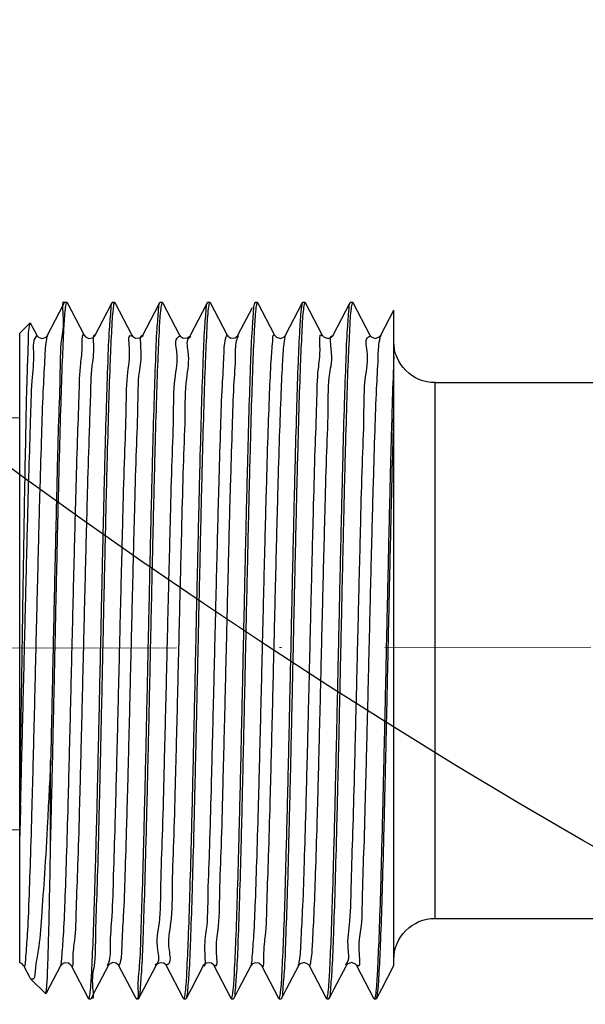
# Model space of a CAD drawing. Header units: millimetres. Extents: x 150273 to 195548, y -17534 to -5179.
# Tile 20 of 29: x 152689 to 152716, y -6949 to -6901. Entities that reach past the tile are written whole.
import ezdxf
from ezdxf import colors
from ezdxf.entities.mleader import LeaderData, LeaderLine
from ezdxf.math import Vec2, Vec3

# ---------------------------------------------------------------- set-up
doc = ezdxf.new("R2010")
doc.units = ezdxf.units.MM
doc.linetypes.add('ACAD_ISO08W100', pattern=[36, 24, -3, 6, -3])
doc.linetypes.add('BORDER2', pattern=[0.875, 0.25, -0.125, 0.25, -0.125, 0, -0.125])
doc.layers.add('_tb_armatura', color=3, linetype='Continuous', lineweight=30)
doc.layers.add('A poziom +2_2018-05-23$0$_TB_opis', color=7, linetype='Continuous', lineweight=30)
doc.layers.add('_TB_woda_Z', color=7, linetype='ACAD_ISO08W100', lineweight=30, true_color=0x003ffe)
doc.layers.add('AXE', color=7, linetype='Continuous')
doc.layers.add('CONGE', color=7, linetype='Continuous')
doc.styles.add('TB_Romans', font='romans.shx', dxfattribs={"width": 0.6})

# ---------------------------------------------------------------- blocks, each defined once
blk = doc.blocks.new('A$C6448E943')
at = {"color": 7, "linetype": 'Continuous', "lineweight": 25}
for p, q in [((173.8681917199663, 80.83886995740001), (173.0418596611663, 79.25302678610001)), ((173.8681917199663, 80.83886995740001), (173.8835206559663, 80.8535947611)), ((173.9958531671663, 80.8388699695), (173.9805134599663, 80.853594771)), ((174.8221851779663, 79.2530268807), (173.9958531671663, 80.8388699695)), ((176.1771933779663, 80.8388699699), (175.3508613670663, 79.2530268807)), ((176.1771933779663, 80.8388699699), (176.1925369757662, 80.853594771)), ((176.3048520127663, 80.8388700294), (176.2895240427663, 80.8535947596)), ((176.3630936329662, 80.5159375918), (176.3048520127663, 80.8388700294)), ((177.1311839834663, 79.2530270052), (176.3048520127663, 80.8388700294)), ((178.4861922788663, 80.8388700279), (177.6598603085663, 79.2530270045)), ((178.4861922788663, 80.8388700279), (178.5015474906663, 80.8535947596)), ((178.6138505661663, 80.8388699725), (178.5984982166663, 80.85359476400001)), ((180.7951908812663, 80.8388699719), (179.9687705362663, 79.2528569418)), ((180.7951908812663, 80.8388699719), (180.8105218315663, 80.85359476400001)), ((180.9228522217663, 80.8388699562), (180.9075025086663, 80.85359476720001)), ((181.1681544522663, 80.3680710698), (180.9228522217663, 80.8388699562)), ((183.1041924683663, 80.8388699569), (182.2777503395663, 79.2528148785)), ((183.1041924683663, 80.8388699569), (183.1195260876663, 80.85359476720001)), ((183.2318532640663, 80.8388699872), (183.2165179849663, 80.8535947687)), ((183.4771554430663, 80.368071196), (183.2318532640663, 80.8388699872)), ((185.4131934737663, 80.8388699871), (184.5868014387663, 79.2529115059)), ((185.4131934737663, 80.8388699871), (185.4285414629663, 80.8535947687)), ((185.5408508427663, 80.8388700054), (185.5255168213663, 80.8535947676)), ((185.7861530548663, 80.368071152), (185.5408508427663, 80.8388700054)), ((187.7221911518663, 80.8388700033), (186.8958591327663, 79.2530268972)), ((187.7375327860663, 80.85359477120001), (187.7221911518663, 80.8388700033)), ((187.8345091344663, 80.85359477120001), (187.8498510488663, 80.8388699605)), ((188.0951532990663, 80.3680710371), (187.8498510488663, 80.8388699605)), ((171.8797602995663, 48.6675309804), (171.8797602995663, 80.4688084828)), ((172.5131835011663, 79.25302678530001), (171.8797602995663, 80.46862558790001)), ((179.4401826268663, 79.2530267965), (178.7379138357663, 80.6007602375)), ((181.7491842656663, 79.2530268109), (181.1681544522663, 80.3680710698)), ((184.0581852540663, 79.253026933), (183.4771554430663, 80.368071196)), ((186.3671828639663, 79.2530268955), (185.7861530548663, 80.368071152)), ((188.6761831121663, 79.253026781), (188.0951532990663, 80.3680710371)), ((189.5165506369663, 79.8511690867), (189.2048592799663, 79.253026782)), ((189.5272606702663, 79.856094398), (189.5165506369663, 79.8511690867)), ((190.0297602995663, 79.35359477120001), (189.5272649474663, 79.8560901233)), ((190.0297602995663, 48.8010272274), (190.0297602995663, 79.3534334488)), ((173.0423069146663, 79.2538737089), (173.0418596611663, 79.25302678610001)), ((174.8387121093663, 79.2124057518), (174.8304093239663, 79.2087005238)), ((175.3513086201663, 79.2538738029), (175.3508613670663, 79.2530268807)), ((177.1361133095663, 79.2441095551), (177.1309818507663, 79.253412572)), ((177.1878407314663, 78.9632675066), (177.1311839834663, 79.2530270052)), ((177.2006710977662, 79.1699188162), (177.1361133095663, 79.2441095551)), ((177.6603075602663, 79.2538739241), (177.6598603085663, 79.2530270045)), ((189.8021031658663, 63.8257784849), (189.7991804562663, 63.94802726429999)), ((188.5297602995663, 54.6215433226), (188.5297602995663, 58.61978905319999)), ((171.8873589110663, 48.6541627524), (171.8797602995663, 48.6720134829)), ((171.8797602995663, 48.6675333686), (171.8878061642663, 48.65331583)), ((171.8878061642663, 48.65331583), (171.8873589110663, 48.6541627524)), ((171.8873589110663, 48.6541627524), (172.4825888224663, 47.511865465)), ((172.8413524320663, 47.0683195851), (173.6676844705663, 48.65416272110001)), ((174.1968078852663, 48.65331579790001), (174.1963606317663, 48.6541627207)), ((174.1963606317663, 48.6541627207), (174.7915905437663, 47.51186542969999)), ((175.1503531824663, 47.06831954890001), (175.9766851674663, 48.654162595)), ((176.5058086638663, 48.6533156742), (176.5053614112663, 48.65416259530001)), ((176.5053614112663, 48.65416259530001), (177.1005913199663, 47.5118653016)), ((177.4593506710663, 47.06831954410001), (178.2856827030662, 48.65416267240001)), ((178.8143589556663, 48.6541626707), (179.4095888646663, 47.5118653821)), ((179.7683512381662, 47.06831958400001), (180.5946832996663, 48.6541627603)), ((181.1233594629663, 48.65416275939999), (181.7185893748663, 47.5118654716)), ((182.0773530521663, 47.0683195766), (182.9036850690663, 48.6541626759)), ((183.4323612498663, 48.65416267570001), (184.0275911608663, 47.51186538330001)), ((184.3863523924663, 47.06831952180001), (185.2126843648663, 48.65416254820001)), ((185.7413606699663, 48.6541625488), (186.3365905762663, 47.5118652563)), ((186.6953505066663, 47.0683195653), (187.5216825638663, 48.65416273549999)), ((187.5216825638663, 48.65416273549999), (187.5216268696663, 48.65405603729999)), ((188.0503587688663, 48.6541627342), (188.7577811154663, 47.2965412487)), ((189.5216551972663, 48.0611300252), (189.8306840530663, 48.6541627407)), ((189.4876628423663, 48.01149731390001), (188.7680083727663, 47.29184284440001)), ((189.4877601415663, 48.01159474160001), (189.5216551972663, 48.0611300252)), ((172.4825888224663, 47.511865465), (172.7136909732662, 47.06831957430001)), ((174.7915905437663, 47.51186542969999), (175.0226926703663, 47.0683195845)), ((177.1005913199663, 47.5118653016), (177.3316933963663, 47.0683195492)), ((179.4095888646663, 47.5118653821), (179.6406909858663, 47.068319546)), ((181.7185893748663, 47.5118654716), (181.9496915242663, 47.0683195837)), ((184.0275911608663, 47.51186538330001), (184.2586932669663, 47.0683195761)), ((186.3365905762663, 47.5118652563), (186.5676926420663, 47.068319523)), ((172.7290327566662, 47.0535947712), (172.7136909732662, 47.06831957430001)), ((172.8260108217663, 47.0535947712), (172.8413524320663, 47.0683195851)), ((175.0226926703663, 47.0683195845), (175.0380389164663, 47.05359477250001)), ((175.1503531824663, 47.06831954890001), (175.1349968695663, 47.0535947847)), ((177.3316933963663, 47.0683195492), (177.3470203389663, 47.0535947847)), ((177.4593506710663, 47.06831954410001), (177.4440089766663, 47.0535947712)), ((179.6406909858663, 47.068319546), (179.6560325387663, 47.0535947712)), ((179.7683512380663, 47.06831958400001), (179.7530238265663, 47.0535947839)), ((181.9496915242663, 47.0683195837), (181.9650474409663, 47.0535947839)), ((182.0773530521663, 47.0683195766), (182.0620115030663, 47.0535947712)), ((184.2586932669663, 47.0683195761), (184.2740350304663, 47.0535947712)), ((184.3863523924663, 47.06831952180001), (184.3709306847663, 47.0535951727)), ((186.5676926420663, 47.068319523), (186.5829541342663, 47.0535951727)), ((186.6953505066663, 47.0683195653), (186.6800096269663, 47.0535947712)), ((188.7680065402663, 47.2918410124), (188.7577811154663, 47.2965412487))]:
    blk.add_line(p, q, dxfattribs=at)
for points in [[(173.0423069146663, 79.2538737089), (173.0338840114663, 79.239045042), (172.9535050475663, 79.155635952), (172.7607128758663, 79.0991022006), (172.5826704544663, 79.1699187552), (172.5181128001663, 79.2441093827), (172.5129813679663, 79.2534123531)], [(175.3513086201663, 79.2538738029), (175.3428857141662, 79.2390451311), (175.2625067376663, 79.1556360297), (175.0697145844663, 79.09910227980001), (174.8916721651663, 79.1699188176), (174.8271144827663, 79.2441094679), (174.8219830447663, 79.2534124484)], [(177.5715055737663, 79.1556360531), (177.3787134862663, 79.0991023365), (177.2006710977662, 79.1699188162)], [(177.6603075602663, 79.2538739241), (177.6518846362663, 79.2390452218), (177.5715055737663, 79.1556360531)], [(179.9687705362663, 79.2528569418), (179.9382403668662, 79.2080186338), (179.7908072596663, 79.11179332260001), (179.5782660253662, 79.1270744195), (179.4585286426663, 79.22363395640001), (179.4400419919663, 79.2532955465)], [(182.2777503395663, 79.2528148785), (182.2422661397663, 79.2022962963), (182.0948147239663, 79.1103082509), (181.8842221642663, 79.1284989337), (181.7665442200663, 79.224998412), (181.7490215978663, 79.2533374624)], [(184.5868014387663, 79.2529115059), (184.5581096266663, 79.2102479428), (184.4107443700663, 79.1123932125), (184.1967530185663, 79.1268515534), (184.0766340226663, 79.2234929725), (184.0580443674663, 79.253296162)], [(186.8959210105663, 79.2531454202), (186.8374235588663, 79.1793996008), (186.6711182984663, 79.1013894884), (186.4887760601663, 79.1352621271), (186.3864112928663, 79.2224285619), (186.3672002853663, 79.2529934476)], [(189.2050684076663, 79.2534256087), (189.1979899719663, 79.2408504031), (189.1240614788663, 79.1610912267), (188.9519553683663, 79.0988300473), (188.7789141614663, 79.1461402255), (188.6896812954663, 79.2305309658), (188.6760766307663, 79.2532304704)], [(173.6674823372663, 48.6537771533), (173.6726137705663, 48.6630801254), (173.7371714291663, 48.737270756), (173.9152138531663, 48.8080873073), (174.1080060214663, 48.7515535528), (174.1883849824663, 48.6681444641), (174.1968078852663, 48.65331579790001)], [(175.9764830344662, 48.6537770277), (175.9816144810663, 48.66308002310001), (176.0461722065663, 48.7372707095), (176.2242146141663, 48.8080872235), (176.4170067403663, 48.7515534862), (176.4973857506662, 48.66814435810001), (176.5058086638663, 48.6533156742)], [(178.2857216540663, 48.65423750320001), (178.3100060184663, 48.6914552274), (178.4222609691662, 48.7794159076), (178.6020897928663, 48.8037762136), (178.7563240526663, 48.7274288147), (178.8144387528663, 48.6540099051)], [(180.5947222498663, 48.6542375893), (180.6190065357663, 48.6914552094), (180.7312613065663, 48.7794158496), (180.9110900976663, 48.80377630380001), (181.0653244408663, 48.7274289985), (181.1234392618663, 48.6540099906)], [(182.9037147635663, 48.6542197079), (182.9271455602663, 48.690351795), (183.0366501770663, 48.77769874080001), (183.2144791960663, 48.8047545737), (183.3703793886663, 48.730931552), (183.4294571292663, 48.65953751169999), (183.4324728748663, 48.6539491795)], [(185.2127063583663, 48.6542047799), (185.2354387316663, 48.689439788), (185.3426751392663, 48.7762434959), (185.5188215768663, 48.8054823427), (185.6759783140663, 48.7338542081), (185.7374796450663, 48.66126535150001), (185.7414919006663, 48.6539117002)], [(187.5216268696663, 48.65405603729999), (187.5419729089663, 48.68619296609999), (187.6599824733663, 48.7802149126), (187.8502877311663, 48.80126752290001), (187.9962629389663, 48.72380876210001), (188.0504165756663, 48.6540519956)], [(189.8304450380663, 48.65370732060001), (189.8410512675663, 48.6719276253), (189.9315648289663, 48.7598885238), (190.0297602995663, 48.80104015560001)]]:
    blk.add_lwpolyline(points, dxfattribs=at)
for centre, radius, start, end in [((893.0569853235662, 75.7601141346), 703.3349415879, 181.5727573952, 181.694914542), ((184.2961324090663, 47.1516368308), 0.0810798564, 307.3469430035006, 309.1340014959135)]:
    blk.add_arc(centre, radius, start, end, dxfattribs=at)
for points, start_tangent, end_tangent in [([(173.8827907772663, 80.8522990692), (173.8948075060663, 80.8350386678)], (0.0118788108, -0.0066914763), (0.0121171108, -0.0271258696)), ([(173.8948075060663, 80.8350386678), (173.9013675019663, 80.8178168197)], (0.0065475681, -0.014657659), (0.0065665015, -0.0196750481)), ([(173.9013675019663, 80.8178168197), (173.9525425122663, 80.556493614)], (0.0545254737, -0.1633733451), (0.044433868, -0.2957287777)), ([(174.5577616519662, 63.9535947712), (174.4856532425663, 67.2484631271), (174.4122129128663, 70.4734317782), (174.3389182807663, 73.4333334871), (174.2671021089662, 75.9696743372), (174.1961071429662, 78.0277012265), (174.1249800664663, 79.5644120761), (174.0530937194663, 80.5250335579), (173.9957686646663, 80.83883010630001)], (-0.3664606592, 16.8527188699), (-3.921322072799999, 8.3124865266)), ([(176.1926115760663, 80.8533211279), (176.1936614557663, 80.8535153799), (176.2080555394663, 80.8382667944)], (0.0156118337, 0.0042560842), (0.0152397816, -0.0328882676)), ([(176.2080555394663, 80.8382667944), (176.2148309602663, 80.8203959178)], (0.0068268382, -0.0147326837), (0.0067207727, -0.0208727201)), ([(176.2148309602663, 80.8203959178), (176.2651172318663, 80.5250335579)], (0.05622980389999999, -0.1746330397), (0.0424506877, -0.3362379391)), ([(178.5015788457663, 80.85336535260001), (178.5038462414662, 80.8532602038), (178.5163294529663, 80.8384057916)], (0.0147540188, 0.0020165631), (0.01466473, -0.0306050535)), ([(178.5163294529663, 80.8384057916), (178.5232832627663, 80.8207304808)], (0.0070021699, -0.014613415), (0.0068961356, -0.020573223)), ([(178.5232832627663, 80.8207304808), (178.5751170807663, 80.5159375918)], (0.0663057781, -0.1978098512), (0.0290827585, -0.2660164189)), ([(179.1757591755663, 63.9535947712), (179.1039132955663, 67.2366192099), (179.0316677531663, 70.4115472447), (178.9602225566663, 73.3070547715), (178.8888769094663, 75.8468895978), (178.8165797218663, 77.9643681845), (178.7428465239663, 79.5667178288), (178.6691566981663, 80.5422601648), (178.6106626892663, 80.8373891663)], (-0.3665294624, 16.8558739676), (-4.0416720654, 8.7009042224)), ([(180.8103654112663, 80.8531297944), (180.8232133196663, 80.8362362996)], (0.0127804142, -0.0042994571), (0.0128785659, -0.028618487)), ([(180.8232133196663, 80.8362362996), (180.8298075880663, 80.8188331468)], (0.006600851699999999, -0.0146682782), (0.0065827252, -0.0200210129)), ([(180.8298075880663, 80.8188331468), (180.8811803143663, 80.5422601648)], (0.0555231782, -0.1688708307), (0.0442459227, -0.3140575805)), ([(181.4847610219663, 63.9535947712), (181.4127442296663, 67.2443284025), (181.3393971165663, 70.46558479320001), (181.2661931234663, 73.4228377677), (181.1944415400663, 75.958666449), (181.1229382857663, 78.031976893), (181.0499434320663, 79.6000356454), (180.9768963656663, 80.5532510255), (180.9185938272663, 80.8368911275)], (-0.3665764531, 16.858032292), (-4.117457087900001, 8.860674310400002)), ([(183.1190367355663, 80.8526145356), (183.1313030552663, 80.8353858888)], (0.0121480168, -0.006064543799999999), (0.0123469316, -0.0276390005)), ([(183.1313030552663, 80.8353858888), (183.1378647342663, 80.8181026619)], (0.006555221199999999, -0.0146740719), (0.0065624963, -0.0197795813)), ([(183.1378647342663, 80.8181026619), (183.1889199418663, 80.5532510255)], (0.05464653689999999, -0.1647064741), (0.0442069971, -0.2998650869)), ([(183.7937613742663, 63.9535947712), (183.7217181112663, 67.24552706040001), (183.6483440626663, 70.467859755), (183.5751132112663, 73.4259063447), (183.5033504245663, 75.9616394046), (183.4323050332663, 78.0226606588), (183.3613268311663, 79.5582966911), (183.2898513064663, 80.51816249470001), (183.2328531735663, 80.8393482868)], (-0.366433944, 16.8515030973), (-3.8884964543, 8.1290991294)), ([(185.4289018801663, 80.85279979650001), (185.4305868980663, 80.8533313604), (185.4450101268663, 80.839067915)], (0.0164049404, 0.007437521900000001), (0.0157811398, -0.0333065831)), ([(185.4450101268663, 80.839067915), (185.4519192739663, 80.820982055)], (0.006981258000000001, -0.0147341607), (0.0068345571, -0.0212903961)), ([(185.4519192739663, 80.820982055), (185.5018747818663, 80.51816249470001)], (0.0566665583, -0.1765225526), (0.0418314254, -0.3452384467)), ([(186.1027589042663, 63.9535947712), (186.0314006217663, 67.2146228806), (185.9599856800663, 70.3554909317), (185.8878729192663, 73.2821271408), (185.8161122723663, 75.8391973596), (185.7440393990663, 77.9525381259), (185.6708902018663, 79.5482871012), (185.5981216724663, 80.52475983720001), (185.5407455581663, 80.8388203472)], (-0.3664686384, 16.853091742), (-3.9094697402, 8.2887939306)), ([(187.7510920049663, 80.8369134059), (187.7375178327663, 80.8535030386)], (-0.0135538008, 0.0299388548), (-0.0135563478, 0.002209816)), ([(187.7577212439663, 80.8193872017), (187.7510920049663, 80.8369134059)], (-0.006606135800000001, 0.0202464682), (-0.0066478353, 0.0146843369)), ([(187.8089883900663, 80.5351213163), (187.7577212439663, 80.8193872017)], (-0.0437940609, 0.3228602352), (-0.0559955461, 0.1716150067)), ([(187.8597771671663, 80.8281507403), (187.9309563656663, 80.2748981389), (188.0058189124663, 79.0503608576), (188.0806805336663, 77.20150896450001), (188.1555385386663, 74.80491806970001), (188.2303955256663, 71.9596559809), (188.3052544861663, 68.7832577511), (188.3801134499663, 65.4071432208), (188.4549492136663, 61.9719811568), (188.5297602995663, 58.61978905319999)], (8.6408502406, 8.0015244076), (0.5088291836, -22.2039234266)), ([(173.9525425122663, 80.556493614), (174.0258061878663, 79.6028163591), (174.0991522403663, 78.0271124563), (174.1711116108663, 75.937697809), (174.2426154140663, 73.4076162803), (174.3155947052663, 70.4581679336), (174.3888068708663, 67.2425328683), (174.4607838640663, 63.9535947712)], (3.3416172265, -22.2400709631), (0.3611452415, -16.6082614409)), ([(176.2651172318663, 80.5250335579), (176.3370035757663, 79.5644120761), (176.4081306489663, 78.0277012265), (176.4791256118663, 75.9696743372), (176.5509417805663, 73.4333334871), (176.6242364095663, 70.4734317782), (176.6976767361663, 67.2484631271), (176.7697851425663, 63.9535947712)], (2.865107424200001, -22.6935738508), (0.3604569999, -16.5766244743)), ([(176.8667595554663, 63.9535947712), (176.7955503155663, 67.20790015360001), (176.7239036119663, 70.3590168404), (176.6515141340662, 73.2959135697), (176.5798290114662, 75.8484843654), (176.5078400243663, 77.9576980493), (176.4351245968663, 79.5441487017), (176.3630936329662, 80.5159375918)], (-0.3602576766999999, 16.5674778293), (-1.8009685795, 16.473239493)), ([(178.5751170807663, 80.5159375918), (178.6471480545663, 79.5441487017), (178.7198634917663, 77.9576980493), (178.7918524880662, 75.8484843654), (178.8635376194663, 73.2959135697), (178.9359271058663, 70.3590168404), (179.0075738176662, 67.20790015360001), (179.0787830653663, 63.9535947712)], (1.800968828, -16.4732394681), (0.3602577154, -16.5674778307)), ([(180.8811803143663, 80.5422601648), (180.9548701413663, 79.5667178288), (181.0286033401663, 77.9643681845), (181.1009005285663, 75.8468895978), (181.1722461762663, 73.3070547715), (181.2436913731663, 70.4115472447), (181.3159369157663, 67.2366192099), (181.3877827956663, 63.9535947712)], (3.1619373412, -22.4434327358), (0.3608337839, -16.5939424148)), ([(183.1889199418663, 80.5532510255), (183.2619670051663, 79.6000356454), (183.3349618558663, 78.031976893), (183.4064651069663, 75.958666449), (183.4782166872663, 73.4228377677), (183.5514206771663, 70.46558479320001), (183.6247677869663, 67.2443284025), (183.6967845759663, 63.9535947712)], (3.2858760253, -22.2887679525), (0.3610742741, -16.6050001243)), ([(185.5018747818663, 80.51816249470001), (185.5733503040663, 79.5582966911), (185.6443285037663, 78.02266065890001), (185.7153738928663, 75.9616394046), (185.7871366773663, 73.4259063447), (185.8603675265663, 70.467859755), (185.9337415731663, 67.24552706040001), (186.0057848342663, 63.9535947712)], (2.762137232, -22.7961624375), (0.3603065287, -16.569716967)), ([(188.5297602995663, 54.6215433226), (188.4576845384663, 57.54621714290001), (188.3856087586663, 60.7165766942), (188.3135329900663, 64.0110563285), (188.2414585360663, 67.3032735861), (188.1693837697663, 70.4670686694), (188.0973058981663, 73.38123633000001), (188.0252295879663, 75.9338383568), (187.9531518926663, 78.0270975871), (187.8810693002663, 79.5807784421), (187.8089883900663, 80.5351213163)], (-0.6759485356, 25.9164083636), (-4.7612868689, 35.1013394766)), ([(189.9068933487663, 63.9535947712), (189.8571997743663, 67.133080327), (189.8075445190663, 70.1961927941), (189.7579261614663, 73.0133077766), (189.7083479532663, 75.4645869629), (189.6588089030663, 77.4455494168), (189.6093083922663, 78.8711785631), (189.5598457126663, 79.6795195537), (189.5104214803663, 79.8342875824), (189.5065762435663, 79.8400892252)], (-0.2476407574, 15.9057890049), (-4.0675243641, 5.2567010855)), ([(176.4542613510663, 48.89957778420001), (176.3780196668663, 49.8030507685), (176.3017779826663, 51.3134163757), (176.2255362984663, 53.3658975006), (176.1492946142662, 55.8724666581), (176.0730529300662, 58.72562133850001), (175.9968112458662, 61.802994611), (175.9205695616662, 64.9726032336), (175.8443278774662, 68.0985081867), (175.7680861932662, 71.0466448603), (175.6918445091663, 73.6905728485), (175.6156028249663, 75.9168987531), (175.5393611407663, 77.63013942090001), (175.4631194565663, 78.7568170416), (175.3868777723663, 79.24861047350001), (175.3770589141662, 79.2362816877)], (-7.668647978, 38.9044478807), (-12.2922793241, -17.9927087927)), ([(185.2167045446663, 48.6583873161), (185.1389110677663, 48.8207988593), (185.0624584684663, 49.6344910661), (184.9860058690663, 51.0656964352), (184.9095532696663, 53.0526939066), (184.8331006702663, 55.5097938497), (184.7566480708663, 58.33103345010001), (184.6801954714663, 61.39474637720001), (184.6037428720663, 64.5688096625), (184.5272902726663, 67.71634151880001), (184.4508376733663, 70.7016043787), (184.3743850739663, 73.39585858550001), (184.2979324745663, 75.682914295), (184.2214798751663, 77.464142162), (184.1450272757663, 78.6627267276), (184.0685746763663, 79.22697907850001), (184.0482158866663, 79.20801537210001)], (-11.5339901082, 10.975446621), (-19.4307844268, -20.8007049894)), ([(185.7014403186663, 48.8207988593), (185.6249877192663, 49.6344910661), (185.5485351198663, 51.0656964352), (185.4720825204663, 53.0526939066), (185.3956299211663, 55.5097938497), (185.3191773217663, 58.33103345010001), (185.2427247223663, 61.39474637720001), (185.1662721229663, 64.5688096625), (185.0898195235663, 67.71634151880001), (185.0133669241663, 70.7016043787), (184.9369143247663, 73.39585858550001), (184.8604617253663, 75.682914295), (184.7840091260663, 77.464142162), (184.7075565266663, 78.6627267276), (184.6311039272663, 79.22697907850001), (184.6203127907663, 79.2176835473)], (-12.1339283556, 34.5581792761), (-18.6117963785, -17.615429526)), ([(186.6497803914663, 74.45694846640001), (186.5910080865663, 76.09847284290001), (186.5145913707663, 77.7632549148), (186.4381746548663, 78.833051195), (186.3617579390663, 79.2617696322), (186.3598963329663, 79.2600021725)], (-0.1563836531, 4.7345399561), (-1.3985937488, -1.4575065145)), ([(188.0139950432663, 48.73856376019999), (187.9808460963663, 49.0596508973), (187.9049603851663, 50.10791293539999), (187.8290746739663, 51.7444798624), (187.7531889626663, 53.8998138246), (187.6773032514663, 56.48233446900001), (187.6014175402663, 59.38231019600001), (187.5255318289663, 62.4765206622), (187.4496461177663, 65.6334924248), (187.3737604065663, 68.719085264), (187.2978746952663, 71.6021918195), (187.2219889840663, 74.1603083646), (187.1461032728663, 76.2847400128), (187.0702175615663, 77.8852191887), (186.9943318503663, 78.8937411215), (186.9184461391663, 79.2674533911), (186.9045852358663, 79.248991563)], (-5.476230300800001, 32.8560692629), (-8.2470767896, -17.2019710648)), ([(172.5622277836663, 79.0231458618), (172.4991829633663, 79.2458546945)], (-0.0561717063, 0.2624352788), (-0.0622689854, 0.1215544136)), ([(173.6346053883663, 48.68828832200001), (173.6238438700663, 48.6789757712), (173.5480141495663, 49.23261882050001), (173.4721844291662, 50.41083767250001), (173.3963547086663, 52.1636433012), (173.3205249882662, 54.4166683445), (173.2446952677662, 57.0743223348), (173.1688655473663, 60.0238473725), (173.0930358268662, 63.14010217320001), (173.0172061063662, 66.29087151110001), (172.9413763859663, 69.3424757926), (172.8655466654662, 72.1654427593), (172.7897169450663, 74.6400006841), (172.7138872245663, 76.6611599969), (172.6380575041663, 78.1431677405), (172.5622277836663, 79.0231458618)], (-18.4805119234, -17.6053975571), (-8.2042781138, 38.3305432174)), ([(174.1670108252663, 48.7591916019), (174.0907691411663, 49.4812365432), (174.0145274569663, 50.8239748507), (173.9382857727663, 52.72981888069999), (173.8620440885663, 55.117030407), (173.7858024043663, 57.8832262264), (173.7095607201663, 60.9097691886), (173.6333190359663, 64.0668563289), (173.5570773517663, 67.2190858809), (173.4808356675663, 70.2312644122), (173.4045939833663, 72.9742050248), (173.3283522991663, 75.3302679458), (173.2521106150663, 77.1984058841), (173.1758689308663, 78.4984977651), (173.0996272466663, 79.1747849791), (173.0324693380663, 79.1969320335)], (-21.1989282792, 25.5391731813), (-28.5232894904, 4.927850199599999)), ([(175.9737664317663, 48.6511497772), (175.8987354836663, 48.8485927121), (175.8229057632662, 49.6877069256), (175.7470760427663, 51.1320899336), (175.6712463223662, 53.1204597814), (175.5954166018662, 55.56845443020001), (175.5195868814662, 58.37221105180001), (175.4437571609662, 61.4127726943), (175.3679274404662, 64.56113535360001), (175.2920977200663, 67.68372131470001), (175.2162679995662, 70.6480465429), (175.1404382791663, 73.3283416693), (175.0646085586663, 75.6108880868), (174.9887788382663, 77.39884275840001), (174.9129491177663, 78.616347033), (174.8371193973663, 79.2117451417), (174.8304093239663, 79.2087005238)], (-9.850505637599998, 10.1855193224), (-24.3033640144, -11.745909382)), ([(178.2707145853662, 48.6619203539), (178.2581771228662, 48.6442650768), (178.1817245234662, 49.0654255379), (178.1052719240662, 50.1286396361), (178.0288193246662, 51.7880563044), (177.9523667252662, 53.9721131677), (177.8759141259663, 56.58662266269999), (177.7994615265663, 59.5188338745), (177.7230089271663, 62.6422949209), (177.6465563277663, 65.8223061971), (177.5701037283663, 68.9217293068), (177.4936511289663, 71.8069011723), (177.4171985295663, 74.3533982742), (177.3407459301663, 76.451402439), (177.2642933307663, 78.0104367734), (177.1878407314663, 78.9632675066)], (-9.178773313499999, -17.7100542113), (-3.6395232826, 30.1694093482)), ([(177.7503699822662, 78.9632675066), (177.6741282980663, 79.2688695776), (177.6556362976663, 79.2562523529)], (-0.04624398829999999, 0.3833342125), (-0.09534838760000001, -0.18726537)), ([(178.7779802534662, 48.73821483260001), (178.7442537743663, 49.0654255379), (178.6678011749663, 50.1286396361), (178.5913485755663, 51.7880563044), (178.5148959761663, 53.9721131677), (178.4384433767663, 56.58662266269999), (178.3619907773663, 59.5188338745), (178.2855381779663, 62.6422949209), (178.2090855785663, 65.8223061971), (178.1326329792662, 68.9217293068), (178.0561803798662, 71.8069011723), (177.9797277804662, 74.3533982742), (177.9032751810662, 76.451402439), (177.8268225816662, 78.0104367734), (177.7503699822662, 78.9632675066)], (-5.3992760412, 32.2509083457), (-3.611676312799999, 29.9385750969)), ([(179.4814187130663, 79.0778451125), (179.4153692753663, 79.2368326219)], (-0.06045092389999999, 0.1861218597), (-0.062878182, 0.09634442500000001)), ([(180.5618525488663, 48.6857640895), (180.5517551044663, 48.6762404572), (180.4753025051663, 49.2292936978), (180.3988499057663, 50.4173319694), (180.3223973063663, 52.18912119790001), (180.2459447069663, 54.468253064), (180.1694921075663, 57.1564401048), (180.0930395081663, 60.13775435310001), (180.0165869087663, 63.28362672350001), (179.9401343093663, 66.4583915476), (179.8636817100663, 69.52513715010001), (179.7872291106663, 72.3516101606), (179.7107765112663, 74.8159189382), (179.6343239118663, 76.8117901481), (179.5578713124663, 78.2531518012), (179.4814187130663, 79.0778451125)], (-17.2288347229, -17.8991072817), (-11.4315541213, 35.1965193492)), ([(181.1375633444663, 48.7008138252), (181.1142843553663, 48.67624045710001), (181.0378317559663, 49.2292936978), (180.9613791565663, 50.4173319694), (180.8849265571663, 52.18912119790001), (180.8084739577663, 54.468253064), (180.7320213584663, 57.1564401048), (180.6555687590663, 60.13775435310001), (180.5791161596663, 63.28362672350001), (180.5026635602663, 66.4583915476), (180.4262109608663, 69.52513715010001), (180.3497583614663, 72.3516101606), (180.2733057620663, 74.8159189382), (180.1968531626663, 76.8117901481), (180.1204005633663, 78.2531518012), (180.0439479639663, 79.0778451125), (179.9668325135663, 79.2509718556)], (-18.2477248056, -22.5441627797), (-10.9731381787, 10.8202350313)), ([(181.7749966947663, 79.1658093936), (181.7234530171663, 79.195550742)], (-0.0485020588, 0.0345070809), (-0.051964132, 0.0232636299)), ([(182.9150695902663, 48.7087000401), (182.8453330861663, 48.7351250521), (182.7688804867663, 49.4191089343), (182.6924278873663, 50.7298922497), (182.6159752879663, 52.6109474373), (182.5395226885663, 54.98115398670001), (182.4630700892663, 57.738296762), (182.3866174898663, 60.76347402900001), (182.3101648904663, 63.9262250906), (182.2337122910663, 67.0901564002), (182.1572596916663, 70.1188235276), (182.0808070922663, 72.8816153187), (182.0043544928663, 75.25938649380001), (181.9279018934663, 77.1495957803), (181.8514492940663, 78.4707279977), (181.7749966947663, 79.1658093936)], (-27.8127091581, 5.805824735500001), (-25.8009089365, 18.3562115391)), ([(183.4078623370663, 48.7351250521), (183.3314097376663, 49.4191089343), (183.2549571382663, 50.7298922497), (183.1785045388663, 52.6109474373), (183.1020519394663, 54.98115398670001), (183.0255993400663, 57.738296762), (182.9491467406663, 60.76347402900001), (182.8726941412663, 63.9262250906), (182.7962415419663, 67.0901564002), (182.7197889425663, 70.1188235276), (182.6433363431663, 72.8816153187), (182.5668837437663, 75.25938649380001), (182.4904311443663, 77.1495957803), (182.4139785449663, 78.4707279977), (182.3375259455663, 79.1658093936), (182.2630035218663, 79.20429041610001)], (-27.2629350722, 14.8619692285), (-25.7146646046, 7.838910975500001)), ([(184.0733471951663, 79.23041373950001), (184.0685746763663, 79.22697907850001), (184.0482158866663, 79.20801537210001)], (-0.0232004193, -0.0155556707), (-0.0266502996, -0.0285292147)), ([(188.7306761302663, 78.9809438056), (188.6683328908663, 79.249305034)], (-0.0542793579, 0.3182997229), (-0.0641871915, 0.1353890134)), ([(189.7532710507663, 48.7541785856), (189.7240934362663, 49.0915460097), (189.6476767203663, 50.1755484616), (189.5712600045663, 51.8531729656), (189.4948432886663, 54.05213969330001), (189.4184265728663, 56.6777069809), (189.3420098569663, 59.616753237), (189.2655931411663, 62.74265074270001), (189.1891764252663, 65.9207213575), (189.1127597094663, 69.0140390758), (189.0363429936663, 71.8893294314), (188.9599262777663, 74.4227115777), (188.8835095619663, 76.5050356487), (188.8070928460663, 78.0465854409), (188.7306761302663, 78.9809438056)], (-4.8972485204, 33.8057758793), (-6.7449085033, 39.5528354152)), ([(189.7991804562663, 63.94802726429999), (189.7262174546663, 66.9686102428), (189.6503317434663, 69.9833338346), (189.5744460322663, 72.7418534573), (189.4985603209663, 75.1269594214), (189.4226746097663, 77.0373083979), (189.3467888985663, 78.3917295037), (189.2709031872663, 79.1326732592), (189.1950174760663, 79.2286568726), (189.1904632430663, 79.2319845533)], (-0.3662527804, 15.3225068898), (-8.3299472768, 5.6741726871)), ([(171.8797602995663, 78.211875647), (171.9523127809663, 76.155338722), (171.9766495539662, 75.3545718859)], (0.1157084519, -2.8566084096), (0.0842439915, -2.8577118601)), ([(172.7235716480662, 47.0730933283), (172.6643299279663, 47.3148655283), (172.5929959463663, 48.1983568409), (172.5216620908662, 49.6736319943), (172.4503337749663, 51.6851038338), (172.3790071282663, 54.15726053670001), (172.3076752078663, 56.99752588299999), (172.2363427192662, 60.099080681), (172.1650145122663, 63.3452133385), (172.0936986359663, 66.6136340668), (172.0223835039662, 69.7821588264), (171.9510714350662, 72.7317502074), (171.8797602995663, 75.35179292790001)], (-7.596458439, 15.7230841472), (-0.8322920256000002, 28.2594406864)), ([(171.9766495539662, 75.3545718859), (172.0248620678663, 73.6248697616), (172.0974183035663, 70.7184002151), (172.1699754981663, 67.5490395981), (172.2425269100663, 64.2402394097), (172.3150710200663, 60.92063340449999), (172.3876158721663, 57.7188027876), (172.4601582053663, 54.7592477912), (172.5327009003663, 52.1567927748), (172.6052471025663, 50.0124433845), (172.6777999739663, 48.4095107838), (172.7503526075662, 47.41049338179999)], (0.8237811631, -27.944179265), (4.3745869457, -38.7862869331)), ([(187.5241015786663, 48.65284274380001), (187.5080086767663, 48.63851925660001), (187.4315919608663, 48.9404565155), (187.3551752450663, 49.88923031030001), (187.2787585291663, 51.4439631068), (187.2023418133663, 53.5376697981), (187.1259250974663, 56.0801437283), (187.0495083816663, 58.9618432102), (186.9730916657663, 62.0586110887), (186.8966749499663, 65.2370240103), (186.8202582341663, 68.36014092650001), (186.7438415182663, 71.2934031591), (186.6674248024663, 73.9104318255), (186.6497803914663, 74.45694846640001)], (-6.101765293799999, -12.4455406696), (-0.8417444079, 25.4839457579)), ([(174.4607838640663, 63.9535947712), (174.5324667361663, 60.6779250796), (174.6043629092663, 57.5174251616), (174.6756769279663, 54.6248010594), (174.7471166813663, 52.0782677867), (174.8193601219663, 49.9583549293), (174.8930583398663, 48.35173078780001), (174.9667386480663, 47.3706477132), (175.0251309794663, 47.0694527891)], (0.3665088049, -16.854919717), (3.9984394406, -8.6034159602)), ([(175.0615646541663, 47.3900054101), (174.9899482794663, 48.3532768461), (174.9175521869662, 49.92712082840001), (174.8457654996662, 52.02370553), (174.7738750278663, 54.5780506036), (174.7011566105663, 57.5252486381), (174.6289705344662, 60.699309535), (174.5577616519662, 63.9535947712)], (-2.7494200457, 22.790437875), (-0.360285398, 16.5687322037)), ([(176.7697851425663, 63.9535947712), (176.8409940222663, 60.699309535), (176.9131800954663, 57.5252486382), (176.9858985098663, 54.5780506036), (177.0577889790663, 52.02370553), (177.1295756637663, 49.92712082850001), (177.2019717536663, 48.3532768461), (177.2735881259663, 47.3900054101), (177.3305912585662, 47.0677909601)], (0.3664385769, -16.8517040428), (3.8775553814, -8.0849189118)), ([(177.3722028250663, 47.3751910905), (177.2999571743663, 48.3354495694), (177.2284371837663, 49.8788890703), (177.1575200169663, 51.9342411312), (177.0856733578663, 54.4711648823), (177.0123431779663, 57.432270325), (176.9388806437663, 60.6581505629), (176.8667595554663, 63.9535947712)], (-2.9686684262, 22.5921444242), (-0.3606088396, 16.5836270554)), ([(179.0787830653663, 63.9535947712), (179.1509041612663, 60.6581505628), (179.2243667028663, 57.432270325), (179.2976968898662, 54.4711648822), (179.3695435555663, 51.9342411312), (179.4404607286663, 49.8788890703), (179.5119807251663, 48.3354495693), (179.5842263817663, 47.3751910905), (179.6418469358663, 47.0688599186)], (0.3664880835, -16.8539990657), (3.9612685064, -8.4738351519)), ([(179.6836609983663, 47.35361725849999), (179.6102061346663, 48.3136028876), (179.5366917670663, 49.89789885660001), (179.4645773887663, 51.9972148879), (179.3933867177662, 54.5202005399), (179.3207858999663, 57.4559153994), (179.2477608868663, 60.66354091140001), (179.1757591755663, 63.9535947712)], (-3.3114421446, 22.27421910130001), (-0.3610812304, 16.6053219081)), ([(181.3877827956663, 63.9535947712), (181.4597845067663, 60.66354091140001), (181.5328095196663, 57.4559153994), (181.6054103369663, 54.5202005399), (181.6766010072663, 51.9972148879), (181.7487153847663, 49.89789885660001), (181.8222297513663, 48.3136028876), (181.8956846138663, 47.35361725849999), (181.9542706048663, 47.0704497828)], (0.3665788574, -16.8581455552), (4.1267694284, -8.8709122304)), ([(181.9899670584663, 47.37731988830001), (181.9163607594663, 48.3636822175), (181.8427495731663, 49.9735216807), (181.7706036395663, 52.0943166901), (181.6991230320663, 54.6451739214), (181.6277236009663, 57.5436470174), (181.5562270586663, 60.6877079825), (181.4847610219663, 63.9535947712)], (-2.9914598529, 22.5763035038), (-0.3605628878, 16.5814818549)), ([(183.6967845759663, 63.9535947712), (183.7682506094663, 60.6877079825), (183.8397471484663, 57.5436470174), (183.9111465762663, 54.6451739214), (183.9826271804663, 52.0943166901), (184.0547731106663, 49.9735216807), (184.1283842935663, 48.3636822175), (184.2019905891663, 47.37731988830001), (184.2602577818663, 47.06904864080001)], (0.3664885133, -16.853988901), (3.9491728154, -8.4746108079)), ([(184.2787253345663, 47.5836885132), (184.2100352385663, 48.6492312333), (184.1407274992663, 50.2645640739), (184.0719651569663, 52.3471216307), (184.0025709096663, 54.85933815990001), (183.9323093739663, 57.7319431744), (183.8624005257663, 60.81535037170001), (183.7937613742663, 63.9535947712)], (0.4449394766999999, 24.6665897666), (-0.3560556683, 16.3742286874)), ([(186.0057848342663, 63.9535947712), (186.0744239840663, 60.81535037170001), (186.1443328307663, 57.7319431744), (186.2145943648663, 54.85933815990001), (186.2839886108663, 52.3471216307), (186.3527509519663, 50.26456407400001), (186.4220586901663, 48.6492312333), (186.4907487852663, 47.5836885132), (186.5553503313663, 47.0857136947)], (0.3667557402, -16.8663022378), (8.8089152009, 6.2505056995)), ([(186.3499455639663, 53.4493379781), (186.3216435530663, 54.4722818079), (186.2483228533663, 57.4331103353), (186.1748702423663, 60.65859319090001), (186.1027589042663, 63.9535947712)], (-0.2983345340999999, 10.5310246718), (-0.2283423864, 10.5009672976)), ([(189.9870054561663, 56.4561386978), (189.9538745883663, 57.6897161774), (189.8779888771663, 60.68837767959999), (189.8021031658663, 63.8257784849)], (-0.2027591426, 7.3691768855), (-0.1762390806, 7.369878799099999)), ([(190.0297602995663, 56.457325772), (189.9887750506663, 58.8216452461), (189.9478211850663, 61.34427398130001), (189.9068933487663, 63.9535947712)], (-0.1358586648, 7.496046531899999), (-0.1167126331, 7.4963690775)), ([(188.5297602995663, 58.61978905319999), (188.6806193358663, 55.66163702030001), (188.8292625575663, 53.1097425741), (188.9768757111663, 51.02058857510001), (189.1273282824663, 49.419594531), (189.2793037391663, 48.39616016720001), (189.4295298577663, 47.9993582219), (189.4698645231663, 48.0281477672)], (0.5211334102, -10.7382361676), (6.3448970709, 6.8595228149)), ([(188.7722676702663, 47.3040773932), (188.7247237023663, 47.5157648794), (188.6759270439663, 48.4011684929), (188.6271656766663, 49.92439540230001), (188.5784436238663, 52.02562835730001), (188.5297602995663, 54.6215433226)], (-1.4838896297, 2.852446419), (-0.1267745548, 7.320922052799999)), ([(186.6090417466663, 47.3677416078), (186.5364676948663, 48.3264903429), (186.4643813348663, 49.8803020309), (186.3934802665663, 51.93551316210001), (186.3499455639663, 53.4493379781)], (-1.1303130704, 8.2536474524), (-0.1730223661, 6.107582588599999)), ([(174.2291371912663, 48.69826026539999), (174.1670108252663, 48.7591916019)], (-0.06077885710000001, 0.04517534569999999), (-0.0581547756, 0.0700613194)), ([(176.5172938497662, 48.66007427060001), (176.4542613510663, 48.89957778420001)], (-0.063005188, 0.1271730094), (-0.0557660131, 0.2829111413)), ([(185.7677923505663, 48.67234512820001), (185.7014403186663, 48.8207988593)], (-0.0630339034, 0.0916312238), (-0.0609320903, 0.173538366)), ([(189.8120783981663, 48.66395399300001), (189.8005101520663, 48.6478694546), (189.7532710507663, 48.7541785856)], (-0.0805234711, -0.1443342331), (-0.0400337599, 0.2763536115)), ([(178.8128332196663, 48.6414849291), (178.7779802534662, 48.73821483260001)], (-0.041838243, 0.0050351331), (-0.0287066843, 0.1714705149)), ([(181.1375633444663, 48.7008138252), (181.1142843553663, 48.67624045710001), (181.1098234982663, 48.6727444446)], (-0.0295331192, -0.0364867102), (-0.0253554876, -0.0184703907)), ([(183.4528803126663, 48.7154846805), (183.4078623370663, 48.7351250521)], (-0.0458493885, 0.0153417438), (-0.04249952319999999, 0.0231679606)), ([(188.0489659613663, 48.641469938), (188.0139950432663, 48.73856376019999)], (-0.0421027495, 0.0046200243), (-0.0287092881, 0.1722488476)), ([(172.7503526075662, 47.41049338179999), (172.8012629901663, 47.0850095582)], (0.04209254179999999, -0.3732040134), (0.05901044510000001, -0.1828693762)), ([(175.1115243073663, 47.086137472), (175.0615646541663, 47.3900054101)], (-0.05672795, 0.1766819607), (-0.0418218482, 0.3466688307)), ([(177.4227627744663, 47.08737101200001), (177.3722028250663, 47.3751910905)], (-0.05581691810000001, 0.1724727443), (-0.04299368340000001, 0.3271902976)), ([(179.7349966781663, 47.0891954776), (179.6836609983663, 47.35361725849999)], (-0.0547989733, 0.1645209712), (-0.04452282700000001, 0.2994801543)), ([(182.0412198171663, 47.0874241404), (181.9899670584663, 47.37731988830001)], (-0.0562885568, 0.1732954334), (-0.0437392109, 0.3300962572)), ([(184.3473048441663, 47.0887454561), (184.2787253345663, 47.5836885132)], (-0.2704567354, -0.2199244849), (0.0135744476, 0.7525412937)), ([(186.6598315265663, 47.0879773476), (186.6090417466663, 47.3677416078)], (-0.0553967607, 0.1699316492), (-0.0434909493, 0.3175748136)), ([(172.8012629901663, 47.0850095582), (172.8228988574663, 47.0542006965), (172.8340218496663, 47.0668928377)], (0.0308696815, -0.09566305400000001), (0.0343429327, 0.0656141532)), ([(172.8249922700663, 47.0551898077), (172.8340218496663, 47.0668928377)], (0.008930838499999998, 0.0057030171), (0.009111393, 0.0174078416)), ([(175.1184561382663, 47.06802469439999), (175.1115243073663, 47.086137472)], (-0.0070058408, 0.014725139), (-0.0068554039, 0.0213514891)), ([(175.1345736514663, 47.05449776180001), (175.1327503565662, 47.05391469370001), (175.1184561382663, 47.06802469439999)], (-0.0164233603, -0.0076974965), (-0.0157819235, 0.0331710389)), ([(177.4294448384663, 47.0696797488), (177.4227627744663, 47.08737101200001)], (-0.0067160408, 0.0147240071), (-0.0066441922, 0.0205303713)), ([(177.4440083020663, 47.0536065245), (177.4294448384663, 47.0696797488)], (-0.0146251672, -0.0008393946), (-0.0144628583, 0.0317078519)), ([(179.7415608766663, 47.0719541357), (179.7349966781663, 47.0891954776)], (-0.0065542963, 0.0146511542), (-0.006568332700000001, 0.019719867)), ([(179.7536544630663, 47.0547720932), (179.7415608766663, 47.0719541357)], (-0.0119653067, 0.006409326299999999), (-0.0121848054, 0.0272373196)), ([(182.0478863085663, 47.0698037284), (182.0412198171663, 47.0874241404)], (-0.0066939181, 0.0146885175), (-0.0066350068, 0.0204271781)), ([(182.0620115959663, 47.0535980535), (182.0478863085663, 47.0698037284)], (-0.0141531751, 0.0004003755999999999), (-0.0140597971, 0.0308515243)), ([(186.6664412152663, 47.0704634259), (186.6598315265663, 47.0879773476)], (-0.0066277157, 0.0147004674), (-0.006587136, 0.0202062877)), ([(186.6800291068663, 47.0537059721), (186.6664412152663, 47.0704634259)], (-0.0135667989, 0.0023765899), (-0.0135701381, 0.0300989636))]:
    blk.add_spline(points, degree=3, dxfattribs=dict(at, start_tangent=start_tangent, end_tangent=end_tangent))
at = {"layer": 'AXE', "color": 7, "linetype": 'Continuous', "lineweight": 25}
for p, q in [((173.9805115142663, 80.85359477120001), (173.8835333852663, 80.85359477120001)), ((176.2895104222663, 80.85359477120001), (176.1925350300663, 80.85359477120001)), ((178.5985089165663, 80.85359477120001), (178.5015338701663, 80.85359477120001)), ((180.9075105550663, 80.85359477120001), (180.8105325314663, 80.85359477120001)), ((183.2165116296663, 80.85359477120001), (183.1195341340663, 80.85359477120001)), ((185.5255092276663, 80.85359477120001), (185.4285351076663, 80.85359477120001)), ((187.8345093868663, 80.85359477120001), (187.7375327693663, 80.85359477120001)), ((169.8797602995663, 76.9535947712), (161.9797602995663, 76.9535947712)), ((169.8797602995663, 50.9535947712), (161.9797602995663, 50.9535947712)), ((172.8260107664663, 47.0535947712), (172.7290326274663, 47.0535947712)), ((175.1350115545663, 47.0535947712), (175.0380343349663, 47.0535947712)), ((177.4440090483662, 47.0535947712), (177.3470350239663, 47.0535947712)), ((179.7530095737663, 47.0535947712), (179.6560326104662, 47.0535947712)), ((182.0620113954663, 47.0535947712), (181.9650331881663, 47.0535947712)), ((184.3710107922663, 47.0535947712), (184.2740349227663, 47.0535947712)), ((186.6800088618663, 47.0535947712), (186.5830342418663, 47.0535947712))]:
    blk.add_line(p, q, dxfattribs=at)
at = {"layer": 'CONGE', "color": 7, "linetype": 'Continuous', "lineweight": 25}
blk.add_line((169.8797602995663, 50.9535947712), (169.8797602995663, 76.9535947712), dxfattribs=at)
for centre, start, end in [((169.8797602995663, 78.9535947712), 270, 0), ((169.8797602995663, 48.9535947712), 0, 90)]:
    blk.add_arc(centre, 2, start, end, dxfattribs=at)
blk = doc.blocks.new('_None')

msp = doc.modelspace()

# ---------------------------------------------------------------- hatches: boundary and pattern name
at = {"layer": '_tb_armatura', "lineweight": 20, "ltscale": 3}
h = msp.add_hatch(dxfattribs=at)
h.set_pattern_fill('ANSI33', color=252, scale=30, style=0)
h.set_pattern_definition([(45, (-6118.159949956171, 5098.075865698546), (-134.7038418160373, 134.7038418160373), []), (45, (-5983.456108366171, 5098.075865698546), (-134.7038418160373, 134.7038418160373), [95.25, -47.625])])
h.paths.add_polyline_path([(153463.5113809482, -6872.269003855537), (153517.5509224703, -6872.516927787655), (153517.5509224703, -6845.493152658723), (153550.1848193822, -6845.493152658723), (153550.1848193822, -6872.516927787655), (153612.8206571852, -6872.613141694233, 0.90996981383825), (152119.6700791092, -6848.264123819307), (152170.7601733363, -6848.49851620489), (152170.7601733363, -6821.474741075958), (152203.3940702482, -6821.474741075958), (152203.3940702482, -6848.49851620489), (152266.7204339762, -6848.595790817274), (152266.6604195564, -6887.665542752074), (152266.6604195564, -6887.665542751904, -0.929799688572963), (153463.4885978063, -6887.100967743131)])
h.paths.add_polyline_path([(153517.5509224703, -6990.48139137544), (153463.5113809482, -6990.729315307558), (153463.4870294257, -6974.876326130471, -0.9271569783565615), (152266.914273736, -6977.665542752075), (152266.5499703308, -6977.665542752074), (152266.549637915, -6977.449138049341), (152266.6096523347, -7016.518889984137), (152203.2832886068, -7016.616164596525), (152203.2832886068, -7043.639939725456), (152170.6493916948, -7043.639939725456), (152170.6493916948, -7016.616164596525), (152120.0271135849, -7016.848410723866, 0.9074001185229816), (153612.7385492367, -6990.385303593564), (153550.1848193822, -6990.48139137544), (153550.1848193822, -7017.505166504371), (153517.5509224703, -7017.505166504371)])

# ---------------------------------------------------------------- linework, layer by layer
at = {"color": 252, "lineweight": 30, "ltscale": 3}
for radius in [750, 600]:
    msp.add_circle((152865.095073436, -6930.977954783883), radius, dxfattribs=at)
at = {"ltscale": 3}
msp.add_circle((152865.225905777, -6680.977926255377), 300, dxfattribs=at)
at = {"layer": '_TB_woda_Z', "color": 7, "linetype": 'ByBlock', "lineweight": 20}
for p, q in [((152589.7926252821, -6920.728009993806), (152688.5801000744, -6920.728009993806)), ((152591.1097255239, -6940.728009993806), (152688.5801000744, -6940.728009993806))]:
    msp.add_line(p, q, dxfattribs=at)
at = {"layer": '_TB_woda_Z', "linetype": 'BORDER2', "lineweight": 15, "ltscale": 40}
msp.add_line((152039.387763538, -6932.730715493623), (153824.9329340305, -6930.433795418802), dxfattribs=at)

# ---------------------------------------------------------------- block references
at = {"layer": '_tb_armatura', "ltscale": 3, "xscale": -1}
msp.add_blockref('A$C6448E943', (152878.609860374, -6995.972826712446), dxfattribs=at)

# ---------------------------------------------------------------- leaders
at = {"layer": 'A poziom +2_2018-05-23$0$_TB_opis', "lineweight": 30}
ml = msp.add_multileader_mtext('Standard', dxfattribs=at)
ml.set_content('6', color=256, style='TB_Romans')
ml.set_leader_properties(color=256, lineweight=18)
ml.set_arrow_properties(name='NONE')
ml.build(insert=Vec2(0, 0))
ml.multileader.update_dxf_attribs({"text_left_attachment_type": 5, "text_right_attachment_type": 5, "dogleg_length": 10, "arrow_head_size": 100})
ctx = ml.context
ctx.base_point, ctx.char_height, ctx.arrow_head_size, ctx.landing_gap_size, ctx.plane_origin = Vec3(152568.3575859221, -7875.36343086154), 150, 100, 0, Vec3(221836.9126042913, -73107.46703114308)
ctx.left_attachment, ctx.right_attachment, ctx.text_align_type = 5, 5, 2
notes = []
notes.append((ctx, [(0, (1, 1, 0), (152634.0718716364, -7875.36343086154), (-1, 0), 10, [(0, [(152890.3416679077, -6941.455964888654)], 0, [])])]))
ctx.mtext.insert, ctx.mtext.alignment = Vec3(152624.0718716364, -7695.36343086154), 3
for ctx, leaders in notes:
    for number, flags, end, landing, length, lines in leaders:
        leader = LeaderData()
        leader.index, (leader.has_last_leader_line, leader.has_dogleg_vector, leader.attachment_direction) = number, flags
        leader.last_leader_point, leader.dogleg_vector, leader.dogleg_length = Vec3(end), Vec3(landing), length
        for number, points, colour, breaks in lines:
            line = LeaderLine()
            line.index, line.vertices, line.color, line.breaks = number, Vec3.list(points), colors.encode_raw_color(colour), breaks
            leader.lines.append(line)
        ctx.leaders.append(leader)

doc.saveas('drawing.dxf')
